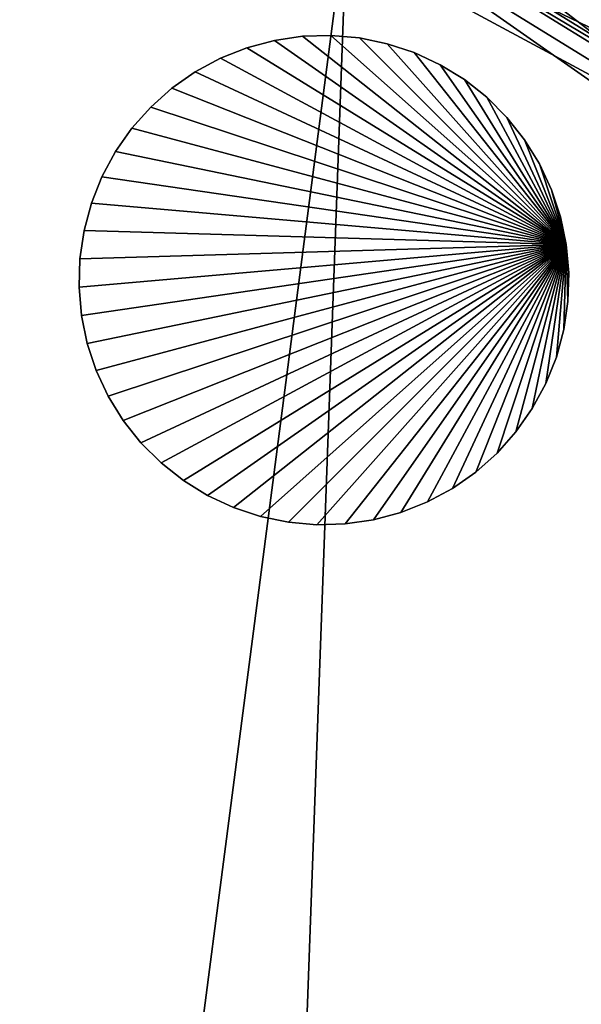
# Model space of a CAD drawing. Extents: x 0 to 24.9, y 0 to 83.3.
# Tile 107 of 121: x 12.5 to 13.6, y 66.6 to 68.5. Entities that reach past the tile are written whole.
import ezdxf

# ---------------------------------------------------------------- set-up
doc = ezdxf.new("R2010")
doc.units = 0
doc.header["$MEASUREMENT"] = 0
for name, color, linetype in [('A-FURN-3-ST-GD', 252, 'Continuous'), ('A-FURN-3-ST-SI3', 150, 'Continuous'), ('A-FURN-3-ST-SI6', 150, 'Continuous'), ('A-FURN-3-ST-UPH2', 150, 'Continuous'), ('A-FURN-3-ST-UPH3', 150, 'Continuous')]:
    doc.layers.add(name, color=color, linetype=linetype)

msp = doc.modelspace()

# ---------------------------------------------------------------- meshes
at = {"layer": 'A-FURN-3-ST-GD'}
mesh = msp.add_polyface(dxfattribs=at)
corners = [(13.5896, 68.0882), (12.6169, 68.0031), (12.6185, 68.06), (12.6268, 68.1162), (12.6415, 68.1712), (12.6625, 68.224), (12.6895, 68.2741), (12.7221, 68.3207), (12.7599, 68.3632), (12.8024, 68.401), (12.849, 68.4336), (12.899, 68.4606), (12.9519, 68.4816), (13.1766, 68.5012), (13.1199, 68.5062), (13.1199, 68.5062, 0.1138), (13.1766, 68.5012, 0.1138), (13.0631, 68.5045), (13.0631, 68.5045, 0.1138), (13.0068, 68.4963), (13.0068, 68.4963, 0.1138), (12.9519, 68.4816, 0.1138), (12.899, 68.4606, 0.1138), (13.0631, 68.5045, 0.2275), (13.1199, 68.5062, 0.2275), (13.0068, 68.4963, 0.2275), (12.9519, 68.4816, 0.2275), (12.899, 68.4606, 0.2275), (12.849, 68.4336, 0.1138), (12.849, 68.4336, 0.2275), (13.0631, 68.5045, 0.3413), (13.1199, 68.5062, 0.3413), (13.0068, 68.4963, 0.3413), (12.9519, 68.4816, 0.3413), (12.899, 68.4606, 0.3413), (12.849, 68.4336, 0.3413), (13.0631, 68.5045, 0.455), (13.1199, 68.5062, 0.455), (13.0068, 68.4963, 0.455), (12.9519, 68.4816, 0.455), (12.899, 68.4606, 0.455), (12.849, 68.4336, 0.455), (13.0631, 68.5045, 0.5688), (13.1199, 68.5062, 0.5688), (13.0068, 68.4963, 0.5688), (12.9519, 68.4816, 0.5688), (12.899, 68.4606, 0.5688), (12.849, 68.4336, 0.5688), (13.5896, 68.0882, 0.5688), (12.8024, 68.401, 0.5688), (12.7599, 68.3632, 0.5688), (12.7221, 68.3207, 0.5688), (12.6895, 68.2741, 0.5688), (12.6625, 68.224, 0.5688), (12.6415, 68.1712, 0.5688), (12.6268, 68.1162, 0.5688), (12.6185, 68.06, 0.5688), (12.6169, 68.0031, 0.5688)]
mesh.append_faces([[corners[k] for k in face] for face in [(13, 14, 15, 16), (14, 17, 18, 15), (17, 19, 20, 18), (19, 12, 21, 20), (12, 11, 22, 21), (15, 18, 23, 24), (18, 20, 25, 23), (20, 21, 26, 25), (21, 22, 27, 26), (22, 28, 29, 27), (24, 23, 30, 31), (23, 25, 32, 30), (25, 26, 33, 32), (26, 27, 34, 33), (27, 29, 35, 34), (31, 30, 36, 37), (30, 32, 38, 36), (32, 33, 39, 38), (33, 34, 40, 39), (34, 35, 41, 40), (37, 36, 42, 43), (36, 38, 44, 42), (38, 39, 45, 44), (39, 40, 46, 45), (40, 41, 47, 46)]])
mesh.append_faces([[corners[k] for k in face] for face in [(0, 1, 2), (0, 2, 3), (0, 3, 4), (0, 4, 5), (0, 5, 6), (0, 6, 7), (0, 7, 8), (0, 8, 9), (0, 9, 10), (0, 10, 11), (0, 11, 12), (48, 45, 46), (48, 46, 47), (48, 47, 49), (48, 49, 50), (48, 50, 51), (48, 51, 52), (48, 52, 53), (48, 53, 54), (48, 54, 55), (48, 55, 56), (48, 56, 57)]], dxfattribs={"vtx0": -1, "vtx1": -1, "vtx2": -1})
mesh = msp.add_polyface(dxfattribs=at)
corners = [(13.5896, 68.0882), (12.9519, 68.4816), (13.0068, 68.4963), (13.0631, 68.5045), (13.1199, 68.5062), (13.1766, 68.5012), (13.2323, 68.4897), (13.2863, 68.4718), (13.471, 68.3425), (13.4308, 68.3827), (13.4308, 68.3827, 0.1138), (13.471, 68.3425, 0.1138), (13.3862, 68.4179), (13.3862, 68.4179, 0.1138), (13.3378, 68.4478), (13.3378, 68.4478, 0.1138), (13.2863, 68.4718, 0.1138), (13.2323, 68.4897, 0.1138), (13.1766, 68.5012, 0.1138), (13.4308, 68.3827, 0.2275), (13.471, 68.3425, 0.2275), (13.3862, 68.4179, 0.2275), (13.3378, 68.4478, 0.2275), (13.2863, 68.4718, 0.2275), (13.2323, 68.4897, 0.2275), (13.1766, 68.5012, 0.2275), (13.1199, 68.5062, 0.1138), (13.1199, 68.5062, 0.2275), (13.4308, 68.3827, 0.3413), (13.471, 68.3425, 0.3413), (13.3862, 68.4179, 0.3413), (13.3378, 68.4478, 0.3413), (13.2863, 68.4718, 0.3413), (13.2323, 68.4897, 0.3413), (13.1766, 68.5012, 0.3413), (13.1199, 68.5062, 0.3413), (13.4308, 68.3827, 0.455), (13.471, 68.3425, 0.455), (13.3862, 68.4179, 0.455), (13.3378, 68.4478, 0.455), (13.2863, 68.4718, 0.455), (13.2323, 68.4897, 0.455), (13.1766, 68.5012, 0.455), (13.1199, 68.5062, 0.455), (13.4308, 68.3827, 0.5688), (13.471, 68.3425, 0.5688), (13.3862, 68.4179, 0.5688), (13.3378, 68.4478, 0.5688), (13.2863, 68.4718, 0.5688), (13.2323, 68.4897, 0.5688), (13.1766, 68.5012, 0.5688), (13.1199, 68.5062, 0.5688), (13.5896, 68.0882, 0.5688), (13.0631, 68.5045, 0.5688), (13.0068, 68.4963, 0.5688), (12.9519, 68.4816, 0.5688)]
mesh.append_faces([[corners[k] for k in face] for face in [(8, 9, 10, 11), (9, 12, 13, 10), (12, 14, 15, 13), (14, 7, 16, 15), (7, 6, 17, 16), (6, 5, 18, 17), (11, 10, 19, 20), (10, 13, 21, 19), (13, 15, 22, 21), (15, 16, 23, 22), (16, 17, 24, 23), (17, 18, 25, 24), (18, 26, 27, 25), (20, 19, 28, 29), (19, 21, 30, 28), (21, 22, 31, 30), (22, 23, 32, 31), (23, 24, 33, 32), (24, 25, 34, 33), (25, 27, 35, 34), (29, 28, 36, 37), (28, 30, 38, 36), (30, 31, 39, 38), (31, 32, 40, 39), (32, 33, 41, 40), (33, 34, 42, 41), (34, 35, 43, 42), (37, 36, 44, 45), (36, 38, 46, 44), (38, 39, 47, 46), (39, 40, 48, 47), (40, 41, 49, 48), (41, 42, 50, 49), (42, 43, 51, 50)]])
mesh.append_faces([[corners[k] for k in face] for face in [(0, 1, 2), (0, 2, 3), (0, 3, 4), (0, 4, 5), (0, 5, 6), (0, 6, 7), (52, 47, 48), (52, 48, 49), (52, 49, 50), (52, 50, 51), (52, 51, 53), (52, 53, 54), (52, 54, 55)]], dxfattribs={"vtx0": -1, "vtx1": -1, "vtx2": -1})
mesh = msp.add_polyface(dxfattribs=at)
corners = [(13.5896, 68.0882), (13.5945, 68.0316), (13.5929, 67.9747), (13.2863, 68.4718), (13.3378, 68.4478), (13.3862, 68.4179), (13.4308, 68.3827), (13.471, 68.3425), (13.5063, 68.2979), (13.5361, 68.2494), (13.5602, 68.1979), (13.5781, 68.1439), (13.5602, 68.1979, 0.1138), (13.5781, 68.1439, 0.1138), (13.5361, 68.2494, 0.1138), (13.5063, 68.2979, 0.1138), (13.471, 68.3425, 0.1138), (13.5896, 68.0882, 0.1138), (13.5945, 68.0316, 0.1138), (13.5602, 68.1979, 0.2275), (13.5781, 68.1439, 0.2275), (13.5361, 68.2494, 0.2275), (13.5063, 68.2979, 0.2275), (13.471, 68.3425, 0.2275), (13.5896, 68.0882, 0.2275), (13.5945, 68.0316, 0.2275), (13.5602, 68.1979, 0.3413), (13.5781, 68.1439, 0.3413), (13.5361, 68.2494, 0.3413), (13.5063, 68.2979, 0.3413), (13.471, 68.3425, 0.3413), (13.5896, 68.0882, 0.3413), (13.5945, 68.0316, 0.3413), (13.5602, 68.1979, 0.455), (13.5781, 68.1439, 0.455), (13.5361, 68.2494, 0.455), (13.5063, 68.2979, 0.455), (13.471, 68.3425, 0.455), (13.5896, 68.0882, 0.455), (13.5945, 68.0316, 0.455), (13.5602, 68.1979, 0.5688), (13.5781, 68.1439, 0.5688), (13.5361, 68.2494, 0.5688), (13.5063, 68.2979, 0.5688), (13.471, 68.3425, 0.5688), (13.5896, 68.0882, 0.5688), (13.5945, 68.0316, 0.5688), (13.4308, 68.3827, 0.5688), (13.3862, 68.4179, 0.5688), (13.3378, 68.4478, 0.5688), (13.5929, 67.9747, 0.5688)]
mesh.append_faces([[corners[k] for k in face] for face in [(11, 10, 12, 13), (10, 9, 14, 12), (9, 8, 15, 14), (8, 7, 16, 15), (1, 0, 17, 18), (0, 11, 13, 17), (13, 12, 19, 20), (12, 14, 21, 19), (14, 15, 22, 21), (15, 16, 23, 22), (18, 17, 24, 25), (17, 13, 20, 24), (20, 19, 26, 27), (19, 21, 28, 26), (21, 22, 29, 28), (22, 23, 30, 29), (25, 24, 31, 32), (24, 20, 27, 31), (27, 26, 33, 34), (26, 28, 35, 33), (28, 29, 36, 35), (29, 30, 37, 36), (32, 31, 38, 39), (31, 27, 34, 38), (34, 33, 40, 41), (33, 35, 42, 40), (35, 36, 43, 42), (36, 37, 44, 43), (39, 38, 45, 46), (38, 34, 41, 45)]])
mesh.append_faces([[corners[k] for k in face] for face in [(0, 1, 2), (0, 3, 4), (0, 4, 5), (0, 5, 6), (0, 6, 7), (0, 7, 8), (0, 8, 9), (0, 9, 10), (0, 10, 11), (45, 41, 40), (45, 40, 42), (45, 42, 43), (45, 43, 44), (45, 44, 47), (45, 47, 48), (45, 48, 49), (45, 50, 46)]], dxfattribs={"vtx0": -1, "vtx1": -1, "vtx2": -1})
mesh = msp.add_polyface(dxfattribs=at)
corners = [(12.899, 68.4606), (12.849, 68.4336), (12.849, 68.4336, 0.1138), (12.899, 68.4606, 0.1138), (12.8024, 68.401), (12.8024, 68.401, 0.1138), (12.7599, 68.3632), (12.7599, 68.3632, 0.1138), (12.7221, 68.3207), (12.7221, 68.3207, 0.1138), (12.6895, 68.2741), (12.6895, 68.2741, 0.1138), (12.6625, 68.224), (12.6625, 68.224, 0.1138), (12.6415, 68.1712), (12.6415, 68.1712, 0.1138), (12.6268, 68.1162), (12.6268, 68.1162, 0.1138), (12.6185, 68.06), (12.6185, 68.06, 0.1138), (12.6169, 68.0031), (12.6169, 68.0031, 0.1138), (12.8024, 68.401, 0.2275), (12.849, 68.4336, 0.2275), (12.7599, 68.3632, 0.2275), (12.7221, 68.3207, 0.2275), (12.6895, 68.2741, 0.2275), (12.6625, 68.224, 0.2275), (12.6415, 68.1712, 0.2275), (12.6268, 68.1162, 0.2275), (12.6185, 68.06, 0.2275), (12.6169, 68.0031, 0.2275), (12.8024, 68.401, 0.3413), (12.849, 68.4336, 0.3413), (12.7599, 68.3632, 0.3413), (12.7221, 68.3207, 0.3413), (12.6895, 68.2741, 0.3413), (12.6625, 68.224, 0.3413), (12.6415, 68.1712, 0.3413), (12.6268, 68.1162, 0.3413), (12.6185, 68.06, 0.3413), (12.6169, 68.0031, 0.3413), (12.8024, 68.401, 0.455), (12.849, 68.4336, 0.455), (12.7599, 68.3632, 0.455), (12.7221, 68.3207, 0.455), (12.6895, 68.2741, 0.455), (12.6625, 68.224, 0.455), (12.6415, 68.1712, 0.455), (12.6268, 68.1162, 0.455), (12.6185, 68.06, 0.455), (12.6169, 68.0031, 0.455), (12.8024, 68.401, 0.5688), (12.849, 68.4336, 0.5688), (12.7599, 68.3632, 0.5688), (12.7221, 68.3207, 0.5688), (12.6895, 68.2741, 0.5688), (12.6625, 68.224, 0.5688), (12.6415, 68.1712, 0.5688), (12.6268, 68.1162, 0.5688), (12.6185, 68.06, 0.5688), (12.6169, 68.0031, 0.5688)]
mesh.append_faces([[corners[k] for k in face] for face in [(0, 1, 2, 3), (1, 4, 5, 2), (4, 6, 7, 5), (6, 8, 9, 7), (8, 10, 11, 9), (10, 12, 13, 11), (12, 14, 15, 13), (14, 16, 17, 15), (16, 18, 19, 17), (18, 20, 21, 19), (2, 5, 22, 23), (5, 7, 24, 22), (7, 9, 25, 24), (9, 11, 26, 25), (11, 13, 27, 26), (13, 15, 28, 27), (15, 17, 29, 28), (17, 19, 30, 29), (19, 21, 31, 30), (23, 22, 32, 33), (22, 24, 34, 32), (24, 25, 35, 34), (25, 26, 36, 35), (26, 27, 37, 36), (27, 28, 38, 37), (28, 29, 39, 38), (29, 30, 40, 39), (30, 31, 41, 40), (33, 32, 42, 43), (32, 34, 44, 42), (34, 35, 45, 44), (35, 36, 46, 45), (36, 37, 47, 46), (37, 38, 48, 47), (38, 39, 49, 48), (39, 40, 50, 49), (40, 41, 51, 50), (43, 42, 52, 53), (42, 44, 54, 52), (44, 45, 55, 54), (45, 46, 56, 55), (46, 47, 57, 56), (47, 48, 58, 57), (48, 49, 59, 58), (49, 50, 60, 59), (50, 51, 61, 60)]])
mesh = msp.add_polyface(dxfattribs=at)
corners = [(13.5896, 68.0882), (12.9791, 67.545), (12.9252, 67.5629), (12.8736, 67.5869), (12.8252, 67.6168), (12.7806, 67.652), (12.7404, 67.6923), (12.7051, 67.7369), (12.6753, 67.7853), (12.6512, 67.8368), (12.6333, 67.8908), (12.6218, 67.9465), (12.6169, 68.0031), (12.9791, 67.545, 0.1138), (12.9252, 67.5629, 0.1138), (13.0348, 67.5335), (13.0348, 67.5335, 0.1138), (13.0915, 67.5285), (13.0915, 67.5285, 0.1138), (13.1483, 67.5302), (13.1483, 67.5302, 0.1138), (13.2046, 67.5384), (13.2046, 67.5384, 0.1138), (12.8736, 67.5869, 0.1138), (12.9252, 67.5629, 0.2275), (12.8736, 67.5869, 0.2275), (12.9791, 67.545, 0.2275), (13.0348, 67.5335, 0.2275), (13.0915, 67.5285, 0.2275), (13.1483, 67.5302, 0.2275), (12.9252, 67.5629, 0.3413), (12.8736, 67.5869, 0.3413), (12.9791, 67.545, 0.3413), (13.0348, 67.5335, 0.3413), (13.0915, 67.5285, 0.3413), (13.1483, 67.5302, 0.3413), (12.9252, 67.5629, 0.455), (12.8736, 67.5869, 0.455), (12.9791, 67.545, 0.455), (13.0348, 67.5335, 0.455), (13.0915, 67.5285, 0.455), (13.1483, 67.5302, 0.455), (12.9252, 67.5629, 0.5688), (12.8736, 67.5869, 0.5688), (12.9791, 67.545, 0.5688), (13.0348, 67.5335, 0.5688), (13.0915, 67.5285, 0.5688), (13.1483, 67.5302, 0.5688), (13.5896, 68.0882, 0.5688), (12.6169, 68.0031, 0.5688), (12.6218, 67.9465, 0.5688), (12.6333, 67.8908, 0.5688), (12.6512, 67.8368, 0.5688), (12.6753, 67.7853, 0.5688), (12.7051, 67.7369, 0.5688), (12.7404, 67.6923, 0.5688), (12.7806, 67.652, 0.5688), (12.8252, 67.6168, 0.5688)]
mesh.append_faces([[corners[k] for k in face] for face in [(2, 1, 13, 14), (1, 15, 16, 13), (15, 17, 18, 16), (17, 19, 20, 18), (19, 21, 22, 20), (23, 14, 24, 25), (14, 13, 26, 24), (13, 16, 27, 26), (16, 18, 28, 27), (18, 20, 29, 28), (25, 24, 30, 31), (24, 26, 32, 30), (26, 27, 33, 32), (27, 28, 34, 33), (28, 29, 35, 34), (31, 30, 36, 37), (30, 32, 38, 36), (32, 33, 39, 38), (33, 34, 40, 39), (34, 35, 41, 40), (37, 36, 42, 43), (36, 38, 44, 42), (38, 39, 45, 44), (39, 40, 46, 45), (40, 41, 47, 46)]])
mesh.append_faces([[corners[k] for k in face] for face in [(0, 1, 2), (0, 2, 3), (0, 3, 4), (0, 4, 5), (0, 5, 6), (0, 6, 7), (0, 7, 8), (0, 8, 9), (0, 9, 10), (0, 10, 11), (0, 11, 12), (48, 49, 50), (48, 50, 51), (48, 51, 52), (48, 52, 53), (48, 53, 54), (48, 54, 55), (48, 55, 56), (48, 56, 57), (48, 57, 43), (48, 43, 42), (48, 42, 44)]], dxfattribs={"vtx0": -1, "vtx1": -1, "vtx2": -1})
mesh = msp.add_polyface(dxfattribs=at)
corners = [(13.5896, 68.0882), (13.2595, 67.5532), (13.2046, 67.5384), (13.1483, 67.5302), (13.0915, 67.5285), (13.0348, 67.5335), (12.9791, 67.545), (13.2595, 67.5532, 0.1138), (13.2046, 67.5384, 0.1138), (13.3124, 67.5742), (13.3124, 67.5742, 0.1138), (13.3624, 67.6011), (13.3624, 67.6011, 0.1138), (13.409, 67.6338), (13.409, 67.6338, 0.1138), (13.4515, 67.6716), (13.4515, 67.6716, 0.1138), (13.4893, 67.714), (13.4893, 67.714, 0.1138), (13.5219, 67.7606), (13.5219, 67.7606, 0.1138), (13.1483, 67.5302, 0.1138), (13.2046, 67.5384, 0.2275), (13.1483, 67.5302, 0.2275), (13.2595, 67.5532, 0.2275), (13.3124, 67.5742, 0.2275), (13.3624, 67.6011, 0.2275), (13.409, 67.6338, 0.2275), (13.4515, 67.6716, 0.2275), (13.4893, 67.714, 0.2275), (13.5219, 67.7606, 0.2275), (13.2046, 67.5384, 0.3413), (13.1483, 67.5302, 0.3413), (13.2595, 67.5532, 0.3413), (13.3124, 67.5742, 0.3413), (13.3624, 67.6011, 0.3413), (13.409, 67.6338, 0.3413), (13.4515, 67.6716, 0.3413), (13.4893, 67.714, 0.3413), (13.5219, 67.7606, 0.3413), (13.2046, 67.5384, 0.455), (13.1483, 67.5302, 0.455), (13.2595, 67.5532, 0.455), (13.3124, 67.5742, 0.455), (13.3624, 67.6011, 0.455), (13.409, 67.6338, 0.455), (13.4515, 67.6716, 0.455), (13.4893, 67.714, 0.455), (13.2046, 67.5384, 0.5688), (13.1483, 67.5302, 0.5688), (13.2595, 67.5532, 0.5688), (13.3124, 67.5742, 0.5688), (13.3624, 67.6011, 0.5688), (13.409, 67.6338, 0.5688), (13.4515, 67.6716, 0.5688), (13.4893, 67.714, 0.5688), (13.5896, 68.0882, 0.5688), (12.9791, 67.545, 0.5688), (13.0348, 67.5335, 0.5688), (13.0915, 67.5285, 0.5688)]
mesh.append_faces([[corners[k] for k in face] for face in [(2, 1, 7, 8), (1, 9, 10, 7), (9, 11, 12, 10), (11, 13, 14, 12), (13, 15, 16, 14), (15, 17, 18, 16), (17, 19, 20, 18), (21, 8, 22, 23), (8, 7, 24, 22), (7, 10, 25, 24), (10, 12, 26, 25), (12, 14, 27, 26), (14, 16, 28, 27), (16, 18, 29, 28), (18, 20, 30, 29), (23, 22, 31, 32), (22, 24, 33, 31), (24, 25, 34, 33), (25, 26, 35, 34), (26, 27, 36, 35), (27, 28, 37, 36), (28, 29, 38, 37), (29, 30, 39, 38), (32, 31, 40, 41), (31, 33, 42, 40), (33, 34, 43, 42), (34, 35, 44, 43), (35, 36, 45, 44), (36, 37, 46, 45), (37, 38, 47, 46), (41, 40, 48, 49), (40, 42, 50, 48), (42, 43, 51, 50), (43, 44, 52, 51), (44, 45, 53, 52), (45, 46, 54, 53), (46, 47, 55, 54)]])
mesh.append_faces([[corners[k] for k in face] for face in [(0, 1, 2), (0, 2, 3), (0, 3, 4), (0, 4, 5), (0, 5, 6), (56, 57, 58), (56, 58, 59), (56, 59, 49), (56, 49, 48), (56, 48, 50)]], dxfattribs={"vtx0": -1, "vtx1": -1, "vtx2": -1})
mesh = msp.add_polyface(dxfattribs=at)
corners = [(13.5896, 68.0882), (13.5929, 67.9747), (13.5846, 67.9185), (13.5699, 67.8635), (13.5489, 67.8107), (13.5219, 67.7606), (13.4893, 67.714), (13.4515, 67.6716), (13.409, 67.6338), (13.3624, 67.6011), (13.3124, 67.5742), (13.2595, 67.5532), (13.5489, 67.8107, 0.1138), (13.5219, 67.7606, 0.1138), (13.5699, 67.8635, 0.1138), (13.5846, 67.9185, 0.1138), (13.5929, 67.9747, 0.1138), (13.5945, 68.0316), (13.5945, 68.0316, 0.1138), (13.5489, 67.8107, 0.2275), (13.5219, 67.7606, 0.2275), (13.5699, 67.8635, 0.2275), (13.5846, 67.9185, 0.2275), (13.5929, 67.9747, 0.2275), (13.5945, 68.0316, 0.2275), (13.5489, 67.8107, 0.3413), (13.5219, 67.7606, 0.3413), (13.5699, 67.8635, 0.3413), (13.5846, 67.9185, 0.3413), (13.5929, 67.9747, 0.3413), (13.5945, 68.0316, 0.3413), (13.4893, 67.714, 0.3413), (13.5219, 67.7606, 0.455), (13.4893, 67.714, 0.455), (13.5489, 67.8107, 0.455), (13.5699, 67.8635, 0.455), (13.5846, 67.9185, 0.455), (13.5929, 67.9747, 0.455), (13.5945, 68.0316, 0.455), (13.5219, 67.7606, 0.5688), (13.4893, 67.714, 0.5688), (13.5489, 67.8107, 0.5688), (13.5699, 67.8635, 0.5688), (13.5846, 67.9185, 0.5688), (13.5929, 67.9747, 0.5688), (13.5945, 68.0316, 0.5688), (13.5896, 68.0882, 0.5688), (13.2595, 67.5532, 0.5688), (13.3124, 67.5742, 0.5688), (13.3624, 67.6011, 0.5688), (13.409, 67.6338, 0.5688), (13.4515, 67.6716, 0.5688)]
mesh.append_faces([[corners[k] for k in face] for face in [(5, 4, 12, 13), (4, 3, 14, 12), (3, 2, 15, 14), (2, 1, 16, 15), (1, 17, 18, 16), (13, 12, 19, 20), (12, 14, 21, 19), (14, 15, 22, 21), (15, 16, 23, 22), (16, 18, 24, 23), (20, 19, 25, 26), (19, 21, 27, 25), (21, 22, 28, 27), (22, 23, 29, 28), (23, 24, 30, 29), (31, 26, 32, 33), (26, 25, 34, 32), (25, 27, 35, 34), (27, 28, 36, 35), (28, 29, 37, 36), (29, 30, 38, 37), (33, 32, 39, 40), (32, 34, 41, 39), (34, 35, 42, 41), (35, 36, 43, 42), (36, 37, 44, 43), (37, 38, 45, 44)]])
mesh.append_faces([[corners[k] for k in face] for face in [(0, 1, 2), (0, 2, 3), (0, 3, 4), (0, 4, 5), (0, 5, 6), (0, 6, 7), (0, 7, 8), (0, 8, 9), (0, 9, 10), (0, 10, 11), (46, 47, 48), (46, 48, 49), (46, 49, 50), (46, 50, 51), (46, 51, 40), (46, 40, 39), (46, 39, 41), (46, 41, 42), (46, 42, 43), (46, 43, 44)]], dxfattribs={"vtx0": -1, "vtx1": -1, "vtx2": -1})
mesh = msp.add_polyface(dxfattribs=at)
corners = [(12.6169, 68.0031), (12.6218, 67.9465), (12.6218, 67.9465, 0.1138), (12.6169, 68.0031, 0.1138), (12.6333, 67.8908), (12.6333, 67.8908, 0.1138), (12.6512, 67.8368), (12.6512, 67.8368, 0.1138), (12.6753, 67.7853), (12.6753, 67.7853, 0.1138), (12.7051, 67.7369), (12.7051, 67.7369, 0.1138), (12.7404, 67.6923), (12.7404, 67.6923, 0.1138), (12.7806, 67.652), (12.7806, 67.652, 0.1138), (12.8252, 67.6168), (12.8252, 67.6168, 0.1138), (12.8736, 67.5869), (12.8736, 67.5869, 0.1138), (12.9252, 67.5629), (12.9252, 67.5629, 0.1138), (12.6218, 67.9465, 0.2275), (12.6169, 68.0031, 0.2275), (12.6333, 67.8908, 0.2275), (12.6512, 67.8368, 0.2275), (12.6753, 67.7853, 0.2275), (12.7051, 67.7369, 0.2275), (12.7404, 67.6923, 0.2275), (12.7806, 67.652, 0.2275), (12.8252, 67.6168, 0.2275), (12.8736, 67.5869, 0.2275), (12.6218, 67.9465, 0.3413), (12.6169, 68.0031, 0.3413), (12.6333, 67.8908, 0.3413), (12.6512, 67.8368, 0.3413), (12.6753, 67.7853, 0.3413), (12.7051, 67.7369, 0.3413), (12.7404, 67.6923, 0.3413), (12.7806, 67.652, 0.3413), (12.8252, 67.6168, 0.3413), (12.8736, 67.5869, 0.3413), (12.6218, 67.9465, 0.455), (12.6169, 68.0031, 0.455), (12.6333, 67.8908, 0.455), (12.6512, 67.8368, 0.455), (12.6753, 67.7853, 0.455), (12.7051, 67.7369, 0.455), (12.7404, 67.6923, 0.455), (12.7806, 67.652, 0.455), (12.8252, 67.6168, 0.455), (12.8736, 67.5869, 0.455), (12.6218, 67.9465, 0.5688), (12.6169, 68.0031, 0.5688), (12.6333, 67.8908, 0.5688), (12.6512, 67.8368, 0.5688), (12.6753, 67.7853, 0.5688), (12.7051, 67.7369, 0.5688), (12.7404, 67.6923, 0.5688), (12.7806, 67.652, 0.5688), (12.8252, 67.6168, 0.5688), (12.8736, 67.5869, 0.5688)]
mesh.append_faces([[corners[k] for k in face] for face in [(0, 1, 2, 3), (1, 4, 5, 2), (4, 6, 7, 5), (6, 8, 9, 7), (8, 10, 11, 9), (10, 12, 13, 11), (12, 14, 15, 13), (14, 16, 17, 15), (16, 18, 19, 17), (18, 20, 21, 19), (3, 2, 22, 23), (2, 5, 24, 22), (5, 7, 25, 24), (7, 9, 26, 25), (9, 11, 27, 26), (11, 13, 28, 27), (13, 15, 29, 28), (15, 17, 30, 29), (17, 19, 31, 30), (23, 22, 32, 33), (22, 24, 34, 32), (24, 25, 35, 34), (25, 26, 36, 35), (26, 27, 37, 36), (27, 28, 38, 37), (28, 29, 39, 38), (29, 30, 40, 39), (30, 31, 41, 40), (33, 32, 42, 43), (32, 34, 44, 42), (34, 35, 45, 44), (35, 36, 46, 45), (36, 37, 47, 46), (37, 38, 48, 47), (38, 39, 49, 48), (39, 40, 50, 49), (40, 41, 51, 50), (43, 42, 52, 53), (42, 44, 54, 52), (44, 45, 55, 54), (45, 46, 56, 55), (46, 47, 57, 56), (47, 48, 58, 57), (48, 49, 59, 58), (49, 50, 60, 59), (50, 51, 61, 60)]])
at = {"layer": 'A-FURN-3-ST-SI3'}
mesh = msp.add_polyface(dxfattribs=at)
corners = [(17.3603, 64.3716, 0.8116), (17.6895, 63.3781, 0.8116), (17.3603, 64.3716, 18.3248), (17.6895, 63.3781, 18.3248), (16.918, 65.3201, 0.8116), (16.918, 65.3201, 18.3248), (16.3686, 66.2109, 0.8116), (16.3686, 66.2109, 18.3248), (15.7194, 67.0319, 18.3248), (15.7194, 67.0319, 0.8116), (14.9794, 67.772, 0.8116), (14.9794, 67.772, 18.3248), (14.1584, 68.4211, 18.3248), (14.1584, 68.4211, 0.8116), (13.2676, 68.9705, 0.8116), (13.2676, 68.9705, 18.3248), (12.319, 69.4129, 0.8116), (12.319, 69.4129, 18.3248), (11.3256, 69.7421, 0.8116), (11.3256, 69.7421, 18.3248), (10.3006, 69.9537, 0.8116), (10.3006, 69.9537, 18.3248), (9.258, 70.0449, 0.8116), (9.258, 70.0449, 18.3248), (8.2118, 70.0145, 0.8116), (8.2118, 70.0145, 18.3248), (7.1762, 69.8628, 0.8116), (7.1762, 69.8628, 18.3248), (6.1653, 69.5919, 0.8116), (6.1653, 69.5919, 18.3248), (5.1926, 69.2055, 0.8116), (5.1926, 69.2055, 18.3248), (4.2714, 68.7088, 18.3248), (4.2714, 68.7088, 0.8116), (3.4141, 68.1085, 0.8116), (3.4141, 68.1085, 18.3248), (2.6322, 67.4127, 18.3248), (2.6322, 67.4127, 0.8116), (1.9365, 66.6309, 0.8116), (1.9365, 66.6309, 18.3248), (1.3361, 65.7735, 0.8116), (1.3361, 65.7735, 18.3248), (0.8394, 64.8523, 0.8116), (0.8394, 64.8523, 18.3248), (0.453, 63.8796, 0.8116), (0.453, 63.8796, 18.3248), (0.1821, 62.8687, 18.3248), (0.1821, 62.8687, 0.8116), (0.0304, 61.8331, 0.8116), (0.0304, 61.8331, 18.3248), (0, 60.787, 18.3248), (0, 60.787, 0.8116), (0.0912, 59.7444, 18.3248), (0.0912, 59.7444, 0.8116), (0.3029, 58.7194, 0.8116), (0.3029, 58.7194, 18.3248), (0.6321, 57.7259, 18.3248), (0.6321, 57.7259, 0.8116), (1.0744, 56.7773, 0.8116), (1.0744, 56.7773, 18.3248), (1.6238, 55.8866, 0.8116), (1.6238, 55.8866, 18.3248), (2.273, 55.0656, 0.8116), (2.273, 55.0656, 18.3248), (3.013, 54.3255, 0.8116), (3.013, 54.3255, 18.3248), (3.834, 53.6764, 0.8116), (3.834, 53.6764, 18.3248), (4.7248, 53.1269, 0.8116), (4.7248, 53.1269, 18.3248), (17.153, 57.2452, 0.8116), (16.6562, 56.3239, 0.8116), (17.153, 57.2452, 18.3248), (16.6562, 56.3239, 18.3248), (17.5394, 58.2178, 0.8116), (17.5394, 58.2178, 18.3248), (17.8103, 59.2288, 0.8116), (17.8103, 59.2288, 18.3248), (17.9619, 60.2643, 0.8116), (17.9619, 60.2643, 18.3248), (17.9924, 61.3105, 0.8116), (17.9924, 61.3105, 18.3248), (17.9012, 62.3531, 18.3248), (17.9012, 62.3531, 0.8116), (16.5119, 56.1177, 0.8116), (16.5119, 56.1177, 18.3248), (4.9529, 53.0205, 0.8116), (4.9529, 53.0205, 18.3248), (15.7915, 56.4537, 18.3248), (15.7915, 56.4537, 0.8116), (5.4089, 53.6717, 0.8116), (5.4089, 53.6717, 18.3248), (6.1046, 54.4535, 0.8116), (6.1046, 54.4535, 18.3248), (6.8865, 55.1493, 0.8116), (6.8865, 55.1493, 18.3248), (7.7438, 55.7496, 18.3248), (7.7438, 55.7496, 0.8116), (8.665, 56.2463, 18.3248), (8.665, 56.2463, 0.8116), (9.6377, 56.6327, 18.3248), (9.6377, 56.6327, 0.8116), (10.6486, 56.9036, 18.3248), (10.6486, 56.9036, 0.8116), (11.6842, 57.0553, 18.3248), (11.6842, 57.0553, 0.8116), (12.7304, 57.0857, 0.8116), (12.7304, 57.0857, 18.3248), (13.773, 56.9945, 18.3248), (13.773, 56.9945, 0.8116), (14.798, 56.7829, 18.3248), (14.798, 56.7829, 0.8116)]
mesh.append_faces([[corners[k] for k in face] for face in [(2, 1, 0), (2, 3, 1), (5, 0, 4), (5, 2, 0), (7, 4, 6), (7, 5, 4), (7, 9, 8), (7, 6, 9), (11, 9, 10), (11, 8, 9), (11, 13, 12), (11, 10, 13), (15, 13, 14), (15, 12, 13), (17, 14, 16), (17, 15, 14), (19, 16, 18), (19, 17, 16), (21, 18, 20), (21, 19, 18), (23, 20, 22), (23, 21, 20), (25, 22, 24), (25, 23, 22), (27, 24, 26), (27, 25, 24), (29, 26, 28), (29, 27, 26), (31, 28, 30), (31, 29, 28), (31, 33, 32), (31, 30, 33), (35, 33, 34), (35, 32, 33), (35, 37, 36), (35, 34, 37), (39, 37, 38), (39, 36, 37), (41, 38, 40), (41, 39, 38), (43, 40, 42), (43, 41, 40), (45, 42, 44), (45, 43, 42), (45, 47, 46), (45, 44, 47), (49, 47, 48), (49, 46, 47), (49, 51, 50), (49, 48, 51), (50, 53, 52), (50, 51, 53), (55, 53, 54), (55, 52, 53), (55, 57, 56), (55, 54, 57), (59, 57, 58), (59, 56, 57), (61, 58, 60), (61, 59, 58), (63, 60, 62), (63, 61, 60), (65, 62, 64), (65, 63, 62), (67, 64, 66), (67, 65, 64), (69, 66, 68), (69, 67, 66), (72, 71, 70), (72, 73, 71), (75, 70, 74), (75, 72, 70), (77, 74, 76), (77, 75, 74), (79, 76, 78), (79, 77, 76), (81, 78, 80), (81, 79, 78), (81, 83, 82), (81, 80, 83), (3, 83, 1), (3, 82, 83), (73, 84, 71), (73, 85, 84), (87, 68, 86), (87, 69, 68), (88, 84, 85), (88, 89, 84), (90, 87, 86), (90, 91, 87), (94, 93, 92), (94, 95, 93), (94, 96, 95), (94, 97, 96), (97, 98, 96), (97, 99, 98), (99, 100, 98), (99, 101, 100), (101, 102, 100), (101, 103, 102), (103, 104, 102), (103, 105, 104), (106, 104, 105), (106, 107, 104), (106, 108, 107), (106, 109, 108), (109, 110, 108), (109, 111, 110), (111, 88, 110), (111, 89, 88), (93, 90, 92), (93, 91, 90)]])
at = {"layer": 'A-FURN-3-ST-SI6'}
mesh = msp.add_polyface(dxfattribs=at)
corners = [(20.3198, 73.7831, 0.8116), (20.1983, 72.7436, 0.8116), (20.3198, 73.7831, 18.3248), (20.1983, 72.7436, 18.3248), (20.3198, 74.8297, 0.8116), (20.3198, 74.8297, 18.3248), (20.1983, 75.8693, 0.8116), (20.1983, 75.8693, 18.3248), (19.9569, 76.8876, 18.3248), (19.9569, 76.8876, 0.8116), (19.599, 77.8711, 0.8116), (19.599, 77.8711, 18.3248), (19.1292, 78.8064, 18.3248), (19.1292, 78.8064, 0.8116), (18.5541, 79.6808, 0.8116), (18.5541, 79.6808, 18.3248), (17.8814, 80.4826, 0.8116), (17.8814, 80.4826, 18.3248), (17.1201, 81.2008, 0.8116), (17.1201, 81.2008, 18.3248), (16.2806, 81.8258, 0.8116), (16.2806, 81.8258, 18.3248), (15.3742, 82.3491, 0.8116), (15.3742, 82.3491, 18.3248), (14.4132, 82.7637, 0.8116), (14.4132, 82.7637, 18.3248), (13.4106, 83.0638, 0.8116), (13.4106, 83.0638, 18.3248), (12.3798, 83.2456, 0.8116), (12.3798, 83.2456, 18.3248), (11.335, 83.3064, 0.8116), (11.335, 83.3064, 18.3248), (10.2902, 83.2456, 18.3248), (10.2902, 83.2456, 0.8116), (9.2595, 83.0638, 0.8116), (9.2595, 83.0638, 18.3248), (8.2568, 82.7637, 18.3248), (8.2568, 82.7637, 0.8116), (7.2958, 82.3491, 0.8116), (7.2958, 82.3491, 18.3248), (6.3894, 81.8258, 0.8116), (6.3894, 81.8258, 18.3248), (5.5499, 81.2008, 0.8116), (5.5499, 81.2008, 18.3248), (4.7887, 80.4826, 0.8116), (4.7887, 80.4826, 18.3248), (4.1159, 79.6809, 18.3248), (4.1159, 79.6809, 0.8116), (3.5408, 78.8064, 0.8116), (3.5408, 78.8064, 18.3248), (3.0711, 77.8711, 18.3248), (3.0711, 77.8711, 0.8116), (2.7131, 76.8877, 18.3248), (2.7131, 76.8877, 0.8116), (2.4717, 75.8693, 0.8116), (2.4717, 75.8693, 18.3248), (2.3502, 74.8297, 18.3248), (2.3502, 74.8297, 0.8116), (2.3502, 73.7831, 0.8116), (2.3502, 73.7831, 18.3248), (2.4717, 72.7436, 0.8116), (2.4717, 72.7436, 18.3248), (2.7131, 71.7252, 0.8116), (2.7131, 71.7252, 18.3248), (3.0711, 70.7417, 0.8116), (3.0711, 70.7417, 18.3248), (3.5408, 69.8064, 0.8116), (3.5408, 69.8064, 18.3248), (4.1159, 68.932, 0.8116), (4.1159, 68.932, 18.3248), (17.1201, 67.412, 0.8116), (16.2806, 66.787, 0.8116), (17.1201, 67.412, 18.3248), (16.2806, 66.787, 18.3248), (17.8814, 68.1302, 0.8116), (17.8814, 68.1302, 18.3248), (18.5541, 68.932, 0.8116), (18.5541, 68.932, 18.3248), (19.1292, 69.8064, 0.8116), (19.1292, 69.8064, 18.3248), (19.599, 70.7417, 0.8116), (19.599, 70.7417, 18.3248), (19.9569, 71.7252, 18.3248), (19.9569, 71.7252, 0.8116), (16.0626, 66.6612, 0.8116), (16.0626, 66.6612, 18.3248), (4.2777, 68.7392, 0.8116), (4.2777, 68.7392, 18.3248), (15.5517, 67.2701, 18.3248), (15.5517, 67.2701, 0.8116), (4.9661, 69.1366, 0.8116), (4.9661, 69.1366, 18.3248), (5.9271, 69.5511, 0.8116), (5.9271, 69.5511, 18.3248), (6.9297, 69.8513, 0.8116), (6.9297, 69.8513, 18.3248), (7.9605, 70.0331, 18.3248), (7.9605, 70.0331, 0.8116), (9.0053, 70.0939, 18.3248), (9.0053, 70.0939, 0.8116), (10.0501, 70.0331, 18.3248), (10.0501, 70.0331, 0.8116), (11.0808, 69.8513, 18.3248), (11.0808, 69.8513, 0.8116), (12.0835, 69.5511, 18.3248), (12.0835, 69.5511, 0.8116), (13.0445, 69.1366, 0.8116), (13.0445, 69.1366, 18.3248), (13.9509, 68.6133, 18.3248), (13.9509, 68.6133, 0.8116), (14.7904, 67.9883, 18.3248), (14.7904, 67.9883, 0.8116)]
mesh.append_faces([[corners[k] for k in face] for face in [(2, 1, 0), (2, 3, 1), (5, 0, 4), (5, 2, 0), (7, 4, 6), (7, 5, 4), (7, 9, 8), (7, 6, 9), (11, 9, 10), (11, 8, 9), (11, 13, 12), (11, 10, 13), (15, 13, 14), (15, 12, 13), (17, 14, 16), (17, 15, 14), (19, 16, 18), (19, 17, 16), (21, 18, 20), (21, 19, 18), (23, 20, 22), (23, 21, 20), (25, 22, 24), (25, 23, 22), (27, 24, 26), (27, 25, 24), (29, 26, 28), (29, 27, 26), (31, 28, 30), (31, 29, 28), (31, 33, 32), (31, 30, 33), (35, 33, 34), (35, 32, 33), (35, 37, 36), (35, 34, 37), (39, 37, 38), (39, 36, 37), (41, 38, 40), (41, 39, 38), (43, 40, 42), (43, 41, 40), (45, 42, 44), (45, 43, 42), (45, 47, 46), (45, 44, 47), (49, 47, 48), (49, 46, 47), (49, 51, 50), (49, 48, 51), (50, 53, 52), (50, 51, 53), (55, 53, 54), (55, 52, 53), (55, 57, 56), (55, 54, 57), (59, 57, 58), (59, 56, 57), (61, 58, 60), (61, 59, 58), (63, 60, 62), (63, 61, 60), (65, 62, 64), (65, 63, 62), (67, 64, 66), (67, 65, 64), (69, 66, 68), (69, 67, 66), (72, 71, 70), (72, 73, 71), (75, 70, 74), (75, 72, 70), (77, 74, 76), (77, 75, 74), (79, 76, 78), (79, 77, 76), (81, 78, 80), (81, 79, 78), (81, 83, 82), (81, 80, 83), (3, 83, 1), (3, 82, 83), (73, 84, 71), (73, 85, 84), (87, 68, 86), (87, 69, 68), (88, 84, 85), (88, 89, 84), (90, 87, 86), (90, 91, 87), (94, 93, 92), (94, 95, 93), (94, 96, 95), (94, 97, 96), (97, 98, 96), (97, 99, 98), (99, 100, 98), (99, 101, 100), (101, 102, 100), (101, 103, 102), (103, 104, 102), (103, 105, 104), (106, 104, 105), (106, 107, 104), (106, 108, 107), (106, 109, 108), (109, 110, 108), (109, 111, 110), (111, 88, 110), (111, 89, 88), (93, 90, 92), (93, 91, 90)]])
at = {"layer": 'A-FURN-3-ST-UPH2'}
mesh = msp.add_polyface(dxfattribs=at)
corners = [(20.0764, 74.8155, 18.5682), (14.0849, 68.817, 18.5682), (14.9471, 68.1751, 18.5682), (19.3751, 77.7746, 18.5682), (13.1539, 69.3545, 18.5682), (18.3585, 79.5352, 18.5682), (12.1669, 69.7803, 18.5682), (11.1266, 70.0443, 18.2964), (12.1513, 69.7375, 18.2964), (12.1565, 69.7518, 18.4029), (13.1403, 69.3274, 18.4029), (13.1335, 69.3138, 18.2964), (12.0887, 69.5655, 18.4313), (13.0718, 69.1911, 18.5073), (12.1043, 69.6084, 18.5073), (13.0513, 69.1502, 18.4313), (14.0682, 68.7917, 18.4029), (11.1125, 69.9848, 18.553), (12.1304, 69.68, 18.553), (11.0949, 69.9106, 18.5073), (13.106, 69.2592, 18.553), (14.0262, 68.7279, 18.553), (11.0808, 69.8513, 18.3248), (12.0835, 69.5511, 18.3248), (13.0445, 69.1366, 18.3248), (14.0598, 68.779, 18.2964), (11.1301, 70.0591, 18.4029), (17.704, 80.3153, 0.5682), (13.1539, 69.3545, 0.5682), (12.1669, 69.7803, 0.5682), (18.9181, 78.6845, 0.5682), (14.0849, 68.817, 0.5682), (19.9582, 75.8269, 0.5682), (14.9471, 68.1751, 0.5682), (12.0887, 69.5655, 0.7051), (11.0949, 69.9106, 0.629), (12.1043, 69.6084, 0.629), (13.0445, 69.1366, 0.8116), (13.0513, 69.1502, 0.7051), (12.0835, 69.5511, 0.8116), (13.0718, 69.1911, 0.629), (14.0262, 68.7279, 0.5834), (13.106, 69.2592, 0.5834), (12.1304, 69.68, 0.5834), (11.1371, 70.0886, 0.5682), (11.1125, 69.9848, 0.5834)]
mesh.append_faces([[corners[k] for k in face] for face in [(0, 1, 2), (3, 4, 1), (5, 6, 4), (7, 8, 9), (8, 10, 9), (8, 11, 10), (12, 13, 14), (12, 15, 13), (11, 16, 10), (6, 17, 18), (18, 19, 14), (4, 18, 20), (4, 6, 18), (20, 14, 13), (20, 18, 14), (1, 4, 20), (21, 20, 13), (22, 23, 8), (23, 11, 8), (23, 24, 11), (24, 25, 11), (15, 9, 10), (15, 12, 9), (12, 26, 9), (27, 28, 29), (30, 31, 28), (32, 33, 31), (34, 35, 36), (37, 34, 38), (37, 39, 34), (38, 36, 40), (38, 34, 36), (28, 41, 42), (29, 42, 43), (29, 28, 42), (43, 40, 36), (43, 42, 40), (44, 29, 43), (45, 43, 36)]])
mesh = msp.add_polyface(dxfattribs=at)
corners = [(19.3751, 70.8383, 18.5682), (14.9471, 68.1751, 18.5682), (15.729, 67.4374, 18.5682), (13.1335, 69.3138, 18.2964), (14.0598, 68.779, 18.2964), (14.0682, 68.7917, 18.4029), (13.0513, 69.1502, 18.4313), (13.9844, 68.6642, 18.5073), (13.0718, 69.1911, 18.5073), (13.9592, 68.626, 18.4313), (14.9276, 68.1519, 18.4029), (14.9179, 68.1402, 18.2964), (14.8296, 68.035, 18.5073), (14.8002, 68, 18.4313), (15.707, 67.4166, 18.4029), (14.0849, 68.817, 18.5682), (13.106, 69.2592, 18.553), (14.0262, 68.7279, 18.553), (14.8785, 68.0934, 18.553), (13.0445, 69.1366, 18.3248), (13.9509, 68.6133, 18.3248), (14.7904, 67.9883, 18.3248), (13.1403, 69.3274, 18.4029), (13.9509, 68.6133, 0.8116), (13.0513, 69.1502, 0.7051), (13.9592, 68.626, 0.7051), (13.0445, 69.1366, 0.8116), (13.0718, 69.1911, 0.629), (13.9844, 68.6642, 0.629), (14.7904, 67.9883, 0.8116), (14.8002, 68, 0.7051), (14.8296, 68.035, 0.629), (14.0849, 68.817, 0.5682), (14.8785, 68.0934, 0.5834), (14.0262, 68.7279, 0.5834), (14.9471, 68.1751, 0.5682), (13.1539, 69.3545, 0.5682), (13.106, 69.2592, 0.5834)]
mesh.append_faces([[corners[k] for k in face] for face in [(0, 1, 2), (3, 4, 5), (6, 7, 8), (6, 9, 7), (4, 10, 5), (4, 11, 10), (9, 12, 7), (9, 13, 12), (11, 14, 10), (15, 16, 17), (17, 8, 7), (1, 17, 18), (1, 15, 17), (18, 7, 12), (18, 17, 7), (2, 1, 18), (19, 20, 4), (20, 11, 4), (20, 21, 11), (13, 5, 10), (13, 9, 5), (9, 22, 5), (9, 6, 22), (23, 24, 25), (23, 26, 24), (25, 27, 28), (25, 24, 27), (29, 25, 30), (29, 23, 25), (30, 28, 31), (30, 25, 28), (32, 33, 34), (32, 35, 33), (34, 31, 28), (34, 33, 31), (36, 32, 34), (37, 28, 27), (37, 34, 28)]])
at = {"layer": 'A-FURN-3-ST-UPH3'}
mesh = msp.add_polyface(dxfattribs=at)
corners = [(14.8173, 67.5898, 18.5682), (14.0185, 68.2214, 18.5682), (13.1519, 68.7559, 18.5682), (12.7374, 57.3295, 18.5682), (10.2652, 69.7125, 18.5682), (11.6629, 57.2982, 18.5682), (8.233, 69.7716, 18.5682), (10.5993, 57.1424, 18.5682), (9.561, 56.8642, 18.5682), (14.8475, 67.6238, 18.2964), (14.0359, 68.2462, 18.4029), (14.8374, 67.6124, 18.4029), (14.0446, 68.2587, 18.2964), (14.9692, 67.7606, 18.4313), (14.1234, 68.3712, 18.5073), (14.9388, 67.7264, 18.5073), (14.1496, 68.4086, 18.4313), (13.1662, 68.7826, 18.4029), (13.2387, 68.9169, 18.5073), (14.8882, 67.6695, 18.553), (14.0797, 68.3088, 18.553), (13.2025, 68.8498, 18.553), (14.9794, 67.772, 18.3248), (14.1584, 68.4211, 18.3248), (13.1735, 68.796, 18.2964), (13.2604, 68.9571, 18.4313), (5.2957, 68.9845, 0.5682), (9.2509, 69.8012, 0.5682), (10.5993, 57.1424, 0.5682), (12.229, 69.1863, 0.5682), (11.6629, 57.2982, 0.5682), (14.0185, 68.2214, 0.5682), (12.7374, 57.3295, 0.5682), (16.1688, 66.0711, 0.5682), (13.8083, 57.2358, 0.5682), (14.1584, 68.4211, 0.8116), (14.9692, 67.7606, 0.7051), (14.1496, 68.4086, 0.7051), (14.9388, 67.7264, 0.629), (14.1234, 68.3712, 0.629), (13.2025, 68.8498, 0.5834), (14.0797, 68.3088, 0.5834), (13.2387, 68.9169, 0.629), (14.8173, 67.5898, 0.5682), (14.8882, 67.6695, 0.5834)]
mesh.append_faces([[corners[k] for k in face] for face in [(0, 1, 2), (0, 2, 3), (2, 4, 5), (4, 6, 7), (4, 7, 5), (6, 8, 7), (9, 10, 11), (9, 12, 10), (13, 14, 15), (13, 16, 14), (12, 17, 10), (16, 18, 14), (1, 19, 20), (1, 0, 19), (20, 15, 14), (20, 19, 15), (2, 1, 20), (21, 20, 14), (22, 12, 9), (22, 23, 12), (23, 24, 12), (25, 16, 10), (16, 11, 10), (16, 13, 11), (26, 27, 28), (27, 29, 30), (27, 30, 28), (29, 31, 32), (29, 32, 30), (31, 33, 34), (35, 36, 37), (37, 38, 39), (31, 40, 41), (41, 42, 39), (43, 41, 44), (43, 31, 41), (44, 39, 38), (44, 41, 39)]])
mesh = msp.add_polyface(dxfattribs=at)
corners = [(13.1519, 68.7559, 18.5682), (12.229, 69.1863, 18.5682), (11.2625, 69.5066, 18.5682), (10.2652, 69.7125, 18.5682), (14.0446, 68.2587, 18.2964), (13.1735, 68.796, 18.2964), (13.1662, 68.7826, 18.4029), (14.1496, 68.4086, 18.4313), (13.2604, 68.9571, 18.4313), (13.2387, 68.9169, 18.5073), (12.2402, 69.2144, 18.4029), (12.2458, 69.2286, 18.2964), (12.2965, 69.3562, 18.5073), (12.3134, 69.3987, 18.4313), (11.2703, 69.5358, 18.4029), (14.0797, 68.3088, 18.553), (13.2025, 68.8498, 18.553), (14.1234, 68.3712, 18.5073), (12.2684, 69.2854, 18.553), (14.1584, 68.4211, 18.3248), (13.2676, 68.9705, 18.3248), (12.319, 69.4129, 18.3248), (11.2742, 69.5505, 18.2964), (14.0359, 68.2462, 18.4029), (12.229, 69.1863, 0.5682), (13.1519, 68.7559, 0.5682), (14.0185, 68.2214, 0.5682), (13.2676, 68.9705, 0.8116), (14.1496, 68.4086, 0.7051), (13.2604, 68.9571, 0.7051), (14.1584, 68.4211, 0.8116), (14.1234, 68.3712, 0.629), (13.2387, 68.9169, 0.629), (12.319, 69.4129, 0.8116), (12.3134, 69.3987, 0.7051), (12.2965, 69.3562, 0.629), (11.2901, 69.6096, 0.5834), (12.2684, 69.2854, 0.5834), (13.2025, 68.8498, 0.5834), (14.0797, 68.3088, 0.5834)]
mesh.append_faces([[corners[k] for k in face] for face in [(0, 1, 2), (0, 2, 3), (4, 5, 6), (7, 8, 9), (5, 10, 6), (5, 11, 10), (8, 12, 9), (8, 13, 12), (11, 14, 10), (0, 15, 16), (16, 17, 9), (1, 16, 18), (1, 0, 16), (18, 9, 12), (18, 16, 9), (2, 1, 18), (19, 20, 5), (20, 11, 5), (20, 21, 11), (21, 22, 11), (13, 6, 10), (13, 8, 6), (8, 23, 6), (24, 25, 26), (27, 28, 29), (27, 30, 28), (29, 31, 32), (29, 28, 31), (33, 29, 34), (33, 27, 29), (34, 32, 35), (34, 29, 32), (24, 36, 37), (25, 37, 38), (25, 24, 37), (38, 35, 32), (38, 37, 35), (26, 25, 38), (39, 38, 32)]])
mesh = msp.add_polyface(dxfattribs=at)
corners = [(9.5753, 56.821, 18.2964), (10.6055, 57.1128, 18.4029), (9.5705, 56.8354, 18.4029), (10.6085, 57.0978, 18.2964), (11.6656, 57.268, 18.4029), (11.6669, 57.2529, 18.2964), (10.6456, 56.9185, 18.4313), (11.6789, 57.116, 18.5073), (10.6363, 56.9633, 18.5073), (11.6829, 57.0705, 18.4313), (12.7366, 57.2992, 18.4029), (12.7321, 57.1467, 18.5073), (10.5993, 57.1424, 18.5682), (9.5946, 56.7629, 18.553), (10.6209, 57.0379, 18.553), (9.561, 56.8642, 18.5682), (9.6185, 56.6906, 18.5073), (11.6629, 57.2982, 18.5682), (11.6722, 57.1919, 18.553), (12.7374, 57.3295, 18.5682), (12.7343, 57.2228, 18.553), (10.6486, 56.9036, 18.3248), (11.6842, 57.0553, 18.3248), (12.7361, 57.284, 18.2964), (12.7308, 57.101, 18.4313), (5.2957, 68.9845, 0.5682), (10.5993, 57.1424, 0.5682), (9.561, 56.8642, 0.5682), (11.6842, 57.0553, 0.8116), (10.6456, 56.9185, 0.7051), (11.6829, 57.0705, 0.7051), (10.6486, 56.9036, 0.8116), (10.6363, 56.9633, 0.629), (11.6789, 57.116, 0.629), (12.7308, 57.101, 0.7051), (11.6629, 57.2982, 0.5682), (12.7343, 57.2228, 0.5834), (11.6722, 57.1919, 0.5834), (12.7321, 57.1467, 0.629), (10.6209, 57.0379, 0.5834), (9.5946, 56.7629, 0.5834)]
mesh.append_faces([[corners[k] for k in face] for face in [(0, 1, 2), (0, 3, 1), (3, 4, 1), (3, 5, 4), (6, 7, 8), (6, 9, 7), (5, 10, 4), (9, 11, 7), (12, 13, 14), (12, 15, 13), (14, 16, 8), (17, 14, 18), (17, 12, 14), (18, 8, 7), (18, 14, 8), (19, 17, 18), (20, 18, 7), (21, 5, 3), (21, 22, 5), (22, 23, 5), (24, 9, 4), (9, 1, 4), (9, 6, 1), (6, 2, 1), (25, 26, 27), (28, 29, 30), (28, 31, 29), (30, 32, 33), (30, 29, 32), (34, 30, 33), (35, 36, 37), (37, 38, 33), (26, 37, 39), (26, 35, 37), (39, 33, 32), (39, 37, 33), (27, 39, 40), (27, 26, 39), (40, 39, 32)]])
mesh = msp.add_polyface(dxfattribs=at)
corners = [(16.7034, 65.2044, 18.5682), (13.8083, 57.2358, 18.5682), (14.8611, 57.0184, 18.5682), (14.8173, 67.5898, 18.5682), (12.7374, 57.3295, 18.5682), (13.1519, 68.7559, 18.5682), (11.6629, 57.2982, 18.5682), (11.6669, 57.2529, 18.2964), (12.7361, 57.284, 18.2964), (12.7366, 57.2992, 18.4029), (11.6829, 57.0705, 18.4313), (12.7308, 57.101, 18.4313), (12.7321, 57.1467, 18.5073), (13.8039, 57.2058, 18.4029), (13.8017, 57.1907, 18.2964), (13.7818, 57.0548, 18.5073), (13.7752, 57.0096, 18.4313), (14.8532, 56.9892, 18.4029), (11.6722, 57.1919, 18.553), (12.7343, 57.2228, 18.553), (11.6789, 57.116, 18.5073), (13.7929, 57.1302, 18.553), (11.6842, 57.0553, 18.3248), (12.7304, 57.0857, 18.3248), (13.773, 56.9945, 18.3248), (11.6656, 57.268, 18.4029), (14.0185, 68.2214, 0.5682), (13.8083, 57.2358, 0.5682), (12.7374, 57.3295, 0.5682), (16.1688, 66.0711, 0.5682), (14.8611, 57.0184, 0.5682), (12.7304, 57.0857, 0.8116), (11.6829, 57.0705, 0.7051), (12.7308, 57.101, 0.7051), (11.6842, 57.0553, 0.8116), (11.6789, 57.116, 0.629), (12.7321, 57.1467, 0.629), (13.773, 56.9945, 0.8116), (13.7752, 57.0096, 0.7051), (13.7818, 57.0548, 0.629), (14.8335, 56.9154, 0.5834), (13.7929, 57.1302, 0.5834), (12.7343, 57.2228, 0.5834), (11.6629, 57.2982, 0.5682), (11.6722, 57.1919, 0.5834)]
mesh.append_faces([[corners[k] for k in face] for face in [(0, 1, 2), (3, 4, 1), (5, 6, 4), (7, 8, 9), (10, 11, 12), (8, 13, 9), (8, 14, 13), (11, 15, 12), (11, 16, 15), (14, 17, 13), (4, 18, 19), (19, 20, 12), (1, 19, 21), (1, 4, 19), (21, 12, 15), (21, 19, 12), (2, 1, 21), (22, 23, 8), (23, 14, 8), (23, 24, 14), (16, 9, 13), (16, 11, 9), (11, 25, 9), (26, 27, 28), (29, 30, 27), (31, 32, 33), (31, 34, 32), (33, 35, 36), (37, 31, 33), (38, 36, 39), (38, 33, 36), (27, 40, 41), (27, 30, 40), (28, 41, 42), (28, 27, 41), (42, 39, 36), (42, 41, 39), (43, 28, 42), (44, 42, 36)]])

doc.saveas('drawing.dxf')
